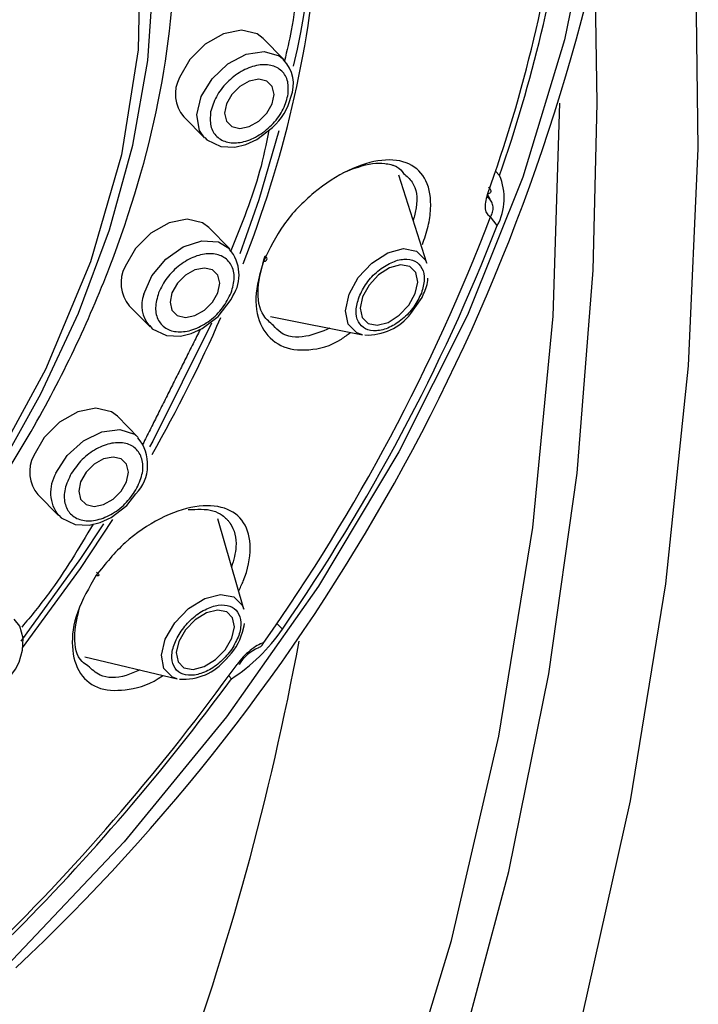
# Model space of a CAD drawing. Header units: millimetres. Extents: x 4906.17 to 4907.31, y 4759.5 to 4761.8.
# Tile 26 of 39: x 4906.7725 to 4906.7865, y 4760.6677 to 4760.688. Entities that reach past the tile are written whole.
import ezdxf

# ---------------------------------------------------------------- set-up
doc = ezdxf.new("R2010")
doc.units = ezdxf.units.MM
doc.layers.add('SANINDUSA', color=3, linetype='Continuous')

msp = doc.modelspace()

# ---------------------------------------------------------------- linework, layer by layer
at = {"layer": 'SANINDUSA'}
for p, q in [((4906.77795171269, 4760.687171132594), (4906.77752156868, 4760.687607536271)), ((4906.775883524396, 4760.685992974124), (4906.776311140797, 4760.68555914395)), ((4906.7808944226, 4760.682971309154), (4906.78032059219, 4760.684787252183)), ((4906.782310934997, 4760.684868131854), (4906.782395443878, 4760.68478239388)), ((4906.782204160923, 4760.684291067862), (4906.782144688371, 4760.684390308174)), ((4906.782348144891, 4760.683747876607), (4906.782209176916, 4760.683929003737)), ((4906.776837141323, 4760.683268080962), (4906.776399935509, 4760.683711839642)), ((4906.774761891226, 4760.682097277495), (4906.775190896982, 4760.681662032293)), ((4906.777674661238, 4760.681875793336), (4906.779572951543, 4760.681497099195)), ((4906.775190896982, 4760.681662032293), (4906.775177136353, 4760.681676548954)), ((4906.774946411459, 4760.679381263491), (4906.774517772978, 4760.679816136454)), ((4906.772879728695, 4760.678201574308), (4906.773304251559, 4760.677770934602)), ((4906.774713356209, 4760.677979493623), (4906.774896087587, 4760.678217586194)), ((4906.777120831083, 4760.675840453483), (4906.776587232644, 4760.677699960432)), ((4906.777804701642, 4760.675543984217), (4906.777917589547, 4760.675429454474)), ((4906.773848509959, 4760.674856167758), (4906.775749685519, 4760.674404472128)), ((4906.776868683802, 4760.674405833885), (4906.776811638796, 4760.674463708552))]:
    msp.add_line(p, q, dxfattribs=at)
at = {"layer": 'SANINDUSA', "flags": 128}
for points in [[(4906.762044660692, 4760.631666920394), (4906.76242962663, 4760.631949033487), (4906.765405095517, 4760.634499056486), (4906.768219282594, 4760.637300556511), (4906.770842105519, 4760.640315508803), (4906.773319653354, 4760.643591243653), (4906.775629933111, 4760.647106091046), (4906.777756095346, 4760.650840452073), (4906.77968170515, 4760.654771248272), (4906.781391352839, 4760.658872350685), (4906.782871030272, 4760.663114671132), (4906.784108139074, 4760.667464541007), (4906.785093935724, 4760.67189105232), (4906.785822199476, 4760.676363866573), (4906.786289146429, 4760.680854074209), (4906.786493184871, 4760.685334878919), (4906.786434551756, 4760.689782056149), (4906.78611592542, 4760.694168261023), (4906.78555084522, 4760.698463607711), (4906.784733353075, 4760.702754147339), (4906.783665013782, 4760.707009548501), (4906.782347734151, 4760.711207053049)], [(4906.77645732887, 4760.708983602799), (4906.778387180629, 4760.70778204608), (4906.780085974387, 4760.706317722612), (4906.781535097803, 4760.704606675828), (4906.782718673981, 4760.702667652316), (4906.783623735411, 4760.70052189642), (4906.78424036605, 4760.698192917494), (4906.784561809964, 4760.695706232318), (4906.784584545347, 4760.693089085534), (4906.784308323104, 4760.69037015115), (4906.783736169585, 4760.687579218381), (4906.782874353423, 4760.68474686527), (4906.781732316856, 4760.68190412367), (4906.780322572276, 4760.679082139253), (4906.77866056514, 4760.676311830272), (4906.776764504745, 4760.67362354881), (4906.774655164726, 4760.671046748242), (4906.772355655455, 4760.668609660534), (4906.769891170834, 4760.666338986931), (4906.767288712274, 4760.664259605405), (4906.764576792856, 4760.662394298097), (4906.761785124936, 4760.660763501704), (4906.758944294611, 4760.659385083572)], [(4906.758925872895, 4760.697589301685), (4906.761152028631, 4760.698261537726), (4906.763331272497, 4760.69863911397), (4906.765423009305, 4760.698714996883), (4906.767388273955, 4760.698487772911), (4906.769190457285, 4760.697961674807), (4906.770795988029, 4760.697146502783), (4906.772174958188, 4760.696057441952), (4906.773301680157, 4760.694714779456), (4906.774155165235, 4760.693143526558), (4906.774719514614, 4760.691372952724), (4906.77498421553, 4760.689436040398), (4906.774944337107, 4760.687368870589), (4906.774600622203, 4760.685209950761), (4906.773959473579, 4760.682999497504), (4906.773032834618, 4760.680778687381), (4906.771837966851, 4760.678588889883), (4906.770397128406, 4760.676470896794), (4906.768737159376, 4760.674464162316), (4906.766888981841, 4760.672606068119), (4906.764887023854, 4760.670931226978), (4906.762768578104, 4760.669470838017), (4906.760573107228, 4760.668252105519), (4906.758341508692, 4760.667297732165)], [(4906.767712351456, 4760.673232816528), (4906.769454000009, 4760.675106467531), (4906.77010709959, 4760.675902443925), (4906.771116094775, 4760.677259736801), (4906.772057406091, 4760.678704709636), (4906.772940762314, 4760.680282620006), (4906.773716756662, 4760.681944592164), (4906.77435663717, 4760.683661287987), (4906.774838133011, 4760.685404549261), (4906.775144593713, 4760.687149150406), (4906.775263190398, 4760.688872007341), (4906.775183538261, 4760.690552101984), (4906.77509185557, 4760.69106842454)], [(4906.74955558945, 4760.631767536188), (4906.750098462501, 4760.631899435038), (4906.75332013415, 4760.63300338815), (4906.756466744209, 4760.634408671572), (4906.759520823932, 4760.636107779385), (4906.762465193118, 4760.63809155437), (4906.765283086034, 4760.640349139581), (4906.767958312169, 4760.642867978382), (4906.770475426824, 4760.645633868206), (4906.772819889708, 4760.648631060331), (4906.774978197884, 4760.651842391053), (4906.77693798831, 4760.655249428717), (4906.77868811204, 4760.658832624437), (4906.780218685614, 4760.662571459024), (4906.781521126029, 4760.666444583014), (4906.782588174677, 4760.670429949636), (4906.783413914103, 4760.674504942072), (4906.783993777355, 4760.678646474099), (4906.784324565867, 4760.682831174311), (4906.784408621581, 4760.686268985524), (4906.784373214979, 4760.688500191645), (4906.784352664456, 4760.688833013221)], [(4906.77752156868, 4760.687607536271), (4906.777396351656, 4760.687701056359), (4906.777078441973, 4760.687775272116), (4906.776703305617, 4760.687701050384), (4906.776328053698, 4760.687489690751), (4906.77600981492, 4760.687173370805), (4906.775797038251, 4760.68680024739)], [(4906.776152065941, 4760.686031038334), (4906.776243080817, 4760.686407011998), (4906.776469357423, 4760.686776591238), (4906.776796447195, 4760.687083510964), (4906.77717455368, 4760.687281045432), (4906.777546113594, 4760.687339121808), (4906.777854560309, 4760.687248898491), (4906.77795171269, 4760.687171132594)], [(4906.776763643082, 4760.68625895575), (4906.776724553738, 4760.686064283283), (4906.776763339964, 4760.685899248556), (4906.776874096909, 4760.685788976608), (4906.77703996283, 4760.685750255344), (4906.777235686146, 4760.685788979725), (4906.777431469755, 4760.685899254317), (4906.777597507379, 4760.68606429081), (4906.777708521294, 4760.686258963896), (4906.777747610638, 4760.686453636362), (4906.777708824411, 4760.686618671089), (4906.777598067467, 4760.686728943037), (4906.777432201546, 4760.686767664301), (4906.777236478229, 4760.68672893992), (4906.777040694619, 4760.686618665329), (4906.776874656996, 4760.686453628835), (4906.776763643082, 4760.68625895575)], [(4906.774928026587, 4760.653577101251), (4906.776914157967, 4760.657170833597), (4906.778663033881, 4760.660958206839), (4906.780163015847, 4760.664914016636), (4906.781404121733, 4760.669011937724), (4906.782378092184, 4760.673224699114), (4906.783078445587, 4760.677524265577), (4906.783500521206, 4760.681882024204), (4906.783641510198, 4760.686268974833), (4906.783641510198, 4760.686268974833)], [(4906.776311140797, 4760.68555914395), (4906.776210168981, 4760.685705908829), (4906.776152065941, 4760.686031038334)], [(4906.776319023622, 4760.685566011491), (4906.776358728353, 4760.685515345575), (4906.776651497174, 4760.685376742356), (4906.77693770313, 4760.685366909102), (4906.777162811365, 4760.685419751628), (4906.777389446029, 4760.685522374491), (4906.777717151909, 4760.685770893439)], [(4906.777845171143, 4760.685699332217), (4906.777431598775, 4760.684280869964), (4906.777040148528, 4760.683162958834)], [(4906.782176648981, 4760.684312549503), (4906.782199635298, 4760.684295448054), (4906.782204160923, 4760.684291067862)], [(4906.776399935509, 4760.683711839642), (4906.776274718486, 4760.68380535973), (4906.775956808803, 4760.683879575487), (4906.775581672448, 4760.683805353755), (4906.775206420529, 4760.683593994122), (4906.774888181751, 4760.683277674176), (4906.77467540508, 4760.68290455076)], [(4906.775060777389, 4760.682333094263), (4906.775227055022, 4760.682712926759), (4906.775512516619, 4760.683055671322), (4906.775873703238, 4760.683309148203), (4906.776255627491, 4760.683434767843), (4906.776600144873, 4760.683413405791), (4906.776837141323, 4760.683268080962)], [(4906.779293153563, 4760.682331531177), (4906.779484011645, 4760.682676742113), (4906.779764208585, 4760.682976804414), (4906.780091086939, 4760.683186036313), (4906.780414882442, 4760.68327258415), (4906.780686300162, 4760.683223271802), (4906.780864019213, 4760.683045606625), (4906.7808944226, 4760.682971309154)], [(4906.775642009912, 4760.682363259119), (4906.775602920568, 4760.682168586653), (4906.775641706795, 4760.682003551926), (4906.775752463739, 4760.681893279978), (4906.77591832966, 4760.681854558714), (4906.776114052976, 4760.681893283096), (4906.776309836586, 4760.682003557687), (4906.77647587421, 4760.68216859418), (4906.776586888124, 4760.682363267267), (4906.776625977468, 4760.682557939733), (4906.776587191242, 4760.68272297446), (4906.776476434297, 4760.682833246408), (4906.776310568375, 4760.682871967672), (4906.77611484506, 4760.682833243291), (4906.77591906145, 4760.6827229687), (4906.775753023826, 4760.682557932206), (4906.775642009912, 4760.682363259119)], [(4906.779572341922, 4760.682281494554), (4906.77952180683, 4760.682045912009), (4906.779561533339, 4760.681851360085), (4906.779685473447, 4760.681727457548), (4906.779874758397, 4760.681693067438), (4906.780100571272, 4760.681753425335), (4906.780328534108, 4760.681899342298), (4906.780523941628, 4760.682108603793), (4906.780657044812, 4760.682349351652), (4906.780707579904, 4760.682584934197), (4906.780667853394, 4760.682779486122), (4906.780543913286, 4760.682903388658), (4906.780354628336, 4760.682937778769), (4906.780128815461, 4760.682877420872), (4906.779900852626, 4760.682731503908), (4906.779705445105, 4760.682522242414), (4906.779572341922, 4760.682281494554)], [(4906.77659551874, 4760.681875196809), (4906.776861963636, 4760.682222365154), (4906.776898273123, 4760.682297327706)], [(4906.779572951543, 4760.681497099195), (4906.779455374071, 4760.681537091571), (4906.77927765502, 4760.681714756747), (4906.779220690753, 4760.681993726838), (4906.779293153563, 4760.682331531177)], [(4906.78056809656, 4760.681934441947), (4906.780798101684, 4760.682268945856), (4906.780828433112, 4760.682338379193)], [(4906.776456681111, 4760.68173480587), (4906.775247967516, 4760.679307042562), (4906.775182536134, 4760.679189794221)], [(4906.775183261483, 4760.681688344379), (4906.775237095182, 4760.681619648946), (4906.775529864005, 4760.681481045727), (4906.77581606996, 4760.681471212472), (4906.776041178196, 4760.681524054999), (4906.776267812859, 4760.681626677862), (4906.77659551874, 4760.681875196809)], [(4906.774517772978, 4760.679816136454), (4906.774392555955, 4760.679909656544), (4906.774074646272, 4760.679983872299), (4906.773699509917, 4760.679909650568), (4906.773324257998, 4760.679698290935), (4906.77300601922, 4760.679381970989), (4906.77279324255, 4760.679008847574)], [(4906.773250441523, 4760.678641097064), (4906.773484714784, 4760.679008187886), (4906.77381688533, 4760.679309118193), (4906.774196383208, 4760.679498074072), (4906.774565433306, 4760.679546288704), (4906.774867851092, 4760.679446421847), (4906.774946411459, 4760.679381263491)], [(4906.773759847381, 4760.678467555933), (4906.773720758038, 4760.678272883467), (4906.773759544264, 4760.678107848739), (4906.773870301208, 4760.677997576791), (4906.774036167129, 4760.677958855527), (4906.774231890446, 4760.677997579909), (4906.774427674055, 4760.6781078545), (4906.774593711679, 4760.678272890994), (4906.774704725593, 4760.67846756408), (4906.774743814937, 4760.678662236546), (4906.774705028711, 4760.678827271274), (4906.774594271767, 4760.678937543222), (4906.774428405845, 4760.678976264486), (4906.774232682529, 4760.678937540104), (4906.774036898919, 4760.678827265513), (4906.773870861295, 4760.678662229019), (4906.773759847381, 4760.678467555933)], [(4906.773312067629, 4760.677778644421), (4906.773354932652, 4760.67772394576), (4906.773647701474, 4760.67758534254), (4906.77393390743, 4760.677575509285), (4906.774159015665, 4760.677628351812), (4906.774385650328, 4760.677730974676), (4906.774713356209, 4760.677979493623)], [(4906.772560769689, 4760.675041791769), (4906.773757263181, 4760.676678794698), (4906.77442390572, 4760.67768829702)], [(4906.774228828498, 4760.677600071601), (4906.773757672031, 4760.676884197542), (4906.772524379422, 4760.675178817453)], [(4906.775502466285, 4760.675221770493), (4906.775699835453, 4760.67556094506), (4906.775985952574, 4760.675855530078), (4906.77631725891, 4760.676060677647), (4906.776643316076, 4760.67614515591), (4906.776914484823, 4760.676096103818), (4906.777089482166, 4760.675920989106), (4906.777120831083, 4760.675840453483)], [(4906.775785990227, 4760.675177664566), (4906.775731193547, 4760.674946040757), (4906.775767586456, 4760.674754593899), (4906.775889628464, 4760.67463247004), (4906.776078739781, 4760.67459826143), (4906.776306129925, 4760.67465717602), (4906.776537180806, 4760.674800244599), (4906.776736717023, 4760.675005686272), (4906.776874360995, 4760.675242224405), (4906.776929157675, 4760.675473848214), (4906.776892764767, 4760.675665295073), (4906.776770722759, 4760.675787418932), (4906.776581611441, 4760.675821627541), (4906.776354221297, 4760.675762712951), (4906.776123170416, 4760.675619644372), (4906.775923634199, 4760.6754142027), (4906.775785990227, 4760.675177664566)], [(4906.772152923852, 4760.674254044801), (4906.772419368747, 4760.674601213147), (4906.772491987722, 4760.674751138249), (4906.772563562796, 4760.674997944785), (4906.772572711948, 4760.675245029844), (4906.772504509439, 4760.675488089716), (4906.772390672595, 4760.675633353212)], [(4906.777093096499, 4760.675365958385), (4906.777131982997, 4760.675496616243), (4906.777134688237, 4760.675547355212)], [(4906.775749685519, 4760.674404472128), (4906.775651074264, 4760.674440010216), (4906.775476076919, 4760.674615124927), (4906.775423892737, 4760.674889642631), (4906.775502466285, 4760.675221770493)]]:
    msp.add_lwpolyline(points, dxfattribs=at)
at = {"layer": 'SANINDUSA'}
for centre, radius, start, end in [((4906.763815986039, 4760.690548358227), 0.01475618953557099, 346.231859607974, 29.96018515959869), ((4906.754430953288, 4760.694425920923), 0.02947481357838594, 340.0938206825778, 353.0844361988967), ((4906.754328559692, 4760.694608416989), 0.02973719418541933, 340.7052007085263, 352.4730562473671), ((4906.74417091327, 4760.698559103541), 0.04129046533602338, 313.1811293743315, 348.4918396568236), ((4906.755872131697, 4760.691401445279), 0.02285018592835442, 338.3262040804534, 355.3805309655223), ((4906.777435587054, 4760.686666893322), 0.0007111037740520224, 337.8027890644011, 44.34087857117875), ((4906.77643909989, 4760.686460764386), 0.0007262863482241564, 152.1328471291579, 220.0971188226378), ((4906.77687950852, 4760.686700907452), 0.001251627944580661, 312.0086751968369, 346.006138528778), ((4906.781310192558, 4760.684313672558), 0.001182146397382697, 331.4048525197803, 23.35957260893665), ((4906.744961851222, 4760.698136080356), 0.03986482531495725, 324.7968356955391, 339.1218776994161), ((4906.744651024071, 4760.698486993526), 0.04047609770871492, 325.2736088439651, 338.6451045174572), ((4906.776219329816, 4760.682732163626), 0.0008062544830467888, 327.3620698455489, 40.68556337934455), ((4906.77531746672, 4760.682565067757), 0.0007262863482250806, 152.1328471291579, 220.0971188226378), ((4906.780158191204, 4760.682696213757), 0.0007597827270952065, 331.9027463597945, 357.3687050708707), ((4906.775684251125, 4760.682105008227), 0.00066388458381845, 159.9059125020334, 220.194335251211), ((4906.779670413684, 4760.682625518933), 0.001132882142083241, 267.282273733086, 322.4092920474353), ((4906.748963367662, 4760.693998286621), 0.03023293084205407, 330.3280057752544, 336.3143173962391), ((4906.774281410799, 4760.678819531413), 0.0008603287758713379, 315.5995605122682, 40.18240030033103), ((4906.77343530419, 4760.67866936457), 0.0007262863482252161, 152.1328471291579, 220.0971188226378), ((4906.773905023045, 4760.678244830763), 0.0007651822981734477, 148.8103988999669, 218.2668241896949), ((4906.775927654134, 4760.67569034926), 0.001209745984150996, 313.4719512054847, 344.4459127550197), ((4906.774879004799, 4760.677493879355), 0.00367353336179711, 302.7943560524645, 325.8076777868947), ((4906.721538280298, 4760.685675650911), 0.05768683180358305, 339.8113254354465, 349.5193749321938), ((4906.777828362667, 4760.674169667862), 0.0009646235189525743, 114.6025519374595, 146.4268688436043), ((4906.740034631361, 4760.701349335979), 0.04555616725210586, 314.4902399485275, 324.2027291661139), ((4906.77588429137, 4760.675526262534), 0.001129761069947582, 265.7187239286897, 320.813253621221), ((4906.739797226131, 4760.701592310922), 0.04597170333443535, 314.9475520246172, 323.7454170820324)]:
    msp.add_arc(centre, radius, start, end, dxfattribs=at)
for points, knots in [([(4906.767818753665, 4760.67315253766), (4906.767846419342, 4760.673176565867), (4906.768885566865, 4760.674079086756), (4906.770613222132, 4760.676224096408), (4906.772839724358, 4760.679475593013), (4906.774462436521, 4760.682906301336), (4906.775473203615, 4760.686326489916), (4906.775804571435, 4760.689609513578), (4906.77550404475, 4760.692667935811), (4906.774748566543, 4760.69437232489), (4906.774370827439, 4760.695224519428)], [0, 0, 0, 0, 0.003892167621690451, 0.1461932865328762, 0.288494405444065, 0.430795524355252, 0.5730966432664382, 0.715397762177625, 0.8576988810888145, 1, 1, 1, 1]), ([(4906.778236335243, 4760.689482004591), (4906.778223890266, 4760.688919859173), (4906.778207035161, 4760.688158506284), (4906.778011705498, 4760.687353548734), (4906.777960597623, 4760.687142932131)], [0, 0, 0, 0, 0.7383506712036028, 1, 1, 1, 1]), ([(4906.778032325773, 4760.686426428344), (4906.778039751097, 4760.686527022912), (4906.778054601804, 4760.686728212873), (4906.777919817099, 4760.686951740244), (4906.777689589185, 4760.687071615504), (4906.777388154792, 4760.68706731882), (4906.77706356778, 4760.686939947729), (4906.77676740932, 4760.686709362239), (4906.776533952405, 4760.686408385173), (4906.776471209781, 4760.686197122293), (4906.776439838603, 4760.6860914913)], [0, 0, 0, 0, 0.1249991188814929, 0.2499992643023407, 0.3749994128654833, 0.4999999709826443, 0.6250003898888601, 0.7500003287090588, 0.8750006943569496, 0.9999999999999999, 0.9999999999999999, 0.9999999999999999, 0.9999999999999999]), ([(4906.776439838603, 4760.6860914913), (4906.776432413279, 4760.685990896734), (4906.776417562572, 4760.685789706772), (4906.776552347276, 4760.685566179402), (4906.776782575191, 4760.685446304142), (4906.777084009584, 4760.685450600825), (4906.777408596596, 4760.685577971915), (4906.777704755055, 4760.685808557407), (4906.777938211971, 4760.686109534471), (4906.778000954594, 4760.686320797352), (4906.778032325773, 4760.686426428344)], [0, 0, 0, 0, 0.1249991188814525, 0.2499992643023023, 0.3749994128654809, 0.4999999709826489, 0.625000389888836, 0.7500003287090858, 0.8750006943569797, 1, 1, 1, 1]), ([(4906.777639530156, 4760.685712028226), (4906.77758333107, 4760.685431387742), (4906.777419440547, 4760.68461297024), (4906.777078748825, 4760.683776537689), (4906.776854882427, 4760.683226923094)], [0, 0, 0, 0, 0.3429062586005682, 0.9999999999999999, 0.9999999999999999, 0.9999999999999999, 0.9999999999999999]), ([(4906.78080476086, 4760.683355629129), (4906.780848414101, 4760.683483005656), (4906.780935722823, 4760.683737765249), (4906.7810020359, 4760.684209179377), (4906.780923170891, 4760.684707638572), (4906.780563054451, 4760.685065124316), (4906.779990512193, 4760.68514161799), (4906.779283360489, 4760.684928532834), (4906.778556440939, 4760.684455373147), (4906.777903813, 4760.683783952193), (4906.777652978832, 4760.683268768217), (4906.777527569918, 4760.683011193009)], [0, 0, 0, 0, 0.06277069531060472, 0.1255446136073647, 0.2504778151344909, 0.3754291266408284, 0.5003843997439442, 0.6253262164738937, 0.750238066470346, 0.875127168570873, 1, 1, 1, 1]), ([(4906.779176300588, 4760.684842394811), (4906.779383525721, 4760.684922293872), (4906.779690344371, 4760.685040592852), (4906.779996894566, 4760.685036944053), (4906.780138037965, 4760.685011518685), (4906.780209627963, 4760.684989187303), (4906.780245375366, 4760.684975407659), (4906.780263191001, 4760.684967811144), (4906.780272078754, 4760.684963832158), (4906.780276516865, 4760.684961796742), (4906.780278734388, 4760.684960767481), (4906.780279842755, 4760.684960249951), (4906.780280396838, 4760.684959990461), (4906.780280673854, 4760.684959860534), (4906.780280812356, 4760.684959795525), (4906.780280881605, 4760.68495976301), (4906.780280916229, 4760.684959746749), (4906.780280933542, 4760.684959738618), (4906.780341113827, 4760.684931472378), (4906.780379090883, 4760.684876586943), (4906.780417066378, 4760.684821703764)], [0, 0, 0, 0, 0.4004048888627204, 0.5928416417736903, 0.7018164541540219, 0.759489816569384, 0.789121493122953, 0.8041358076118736, 0.8116925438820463, 0.8154833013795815, 0.8173817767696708, 0.8183317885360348, 0.8188069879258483, 0.8190446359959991, 0.8191634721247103, 0.81922289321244, 0.8192526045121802, 0.8192674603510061, 0.819274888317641, 1, 1, 1, 1]), ([(4906.780417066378, 4760.684821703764), (4906.780481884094, 4760.684767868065), (4906.780661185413, 4760.684618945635), (4906.780724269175, 4760.684254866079), (4906.780639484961, 4760.683941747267), (4906.780615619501, 4760.683853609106)], [0, 0, 0, 0, 0.2891695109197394, 0.7999120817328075, 1, 1, 1, 1]), ([(4906.782144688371, 4760.684390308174), (4906.782128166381, 4760.684334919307), (4906.78209512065, 4760.684224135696), (4906.782096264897, 4760.684086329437), (4906.782131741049, 4760.683980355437), (4906.78218336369, 4760.683946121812), (4906.782209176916, 4760.683929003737)], [0, 0, 0, 0, 0.2499394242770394, 0.499905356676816, 0.7499342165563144, 1, 1, 1, 1]), ([(4906.782176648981, 4760.684312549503), (4906.782165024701, 4760.684317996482), (4906.782146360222, 4760.684326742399), (4906.782141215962, 4760.684357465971), (4906.78213927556, 4760.684369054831)], [0, 0, 0, 0, 0.622802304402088, 1, 1, 1, 1]), ([(4906.782209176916, 4760.683929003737), (4906.782225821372, 4760.683961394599), (4906.782259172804, 4760.684026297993), (4906.78226615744, 4760.684135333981), (4906.782241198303, 4760.684238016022), (4906.78219820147, 4760.684287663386), (4906.782176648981, 4760.684312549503)], [0, 0, 0, 0, 0.2497191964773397, 0.5003764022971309, 0.7495598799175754, 0.9999999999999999, 0.9999999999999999, 0.9999999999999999, 0.9999999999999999]), ([(4906.776862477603, 4760.682363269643), (4906.776891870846, 4760.682468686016), (4906.776950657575, 4760.682679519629), (4906.776881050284, 4760.682947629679), (4906.776702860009, 4760.683126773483), (4906.776433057, 4760.683189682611), (4906.776114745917, 4760.683126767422), (4906.775798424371, 4760.682947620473), (4906.775522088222, 4760.682679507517), (4906.775418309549, 4760.68246867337), (4906.775366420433, 4760.682363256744)], [0, 0, 0, 0, 0.1249991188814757, 0.2499992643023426, 0.3749994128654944, 0.4999999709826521, 0.6250003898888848, 0.7500003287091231, 0.8750006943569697, 1, 1, 1, 1]), ([(4906.777527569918, 4760.683011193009), (4906.777455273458, 4760.682755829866), (4906.777310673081, 4760.682245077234), (4906.777462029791, 4760.681617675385), (4906.777856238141, 4760.681222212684), (4906.778444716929, 4760.681148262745), (4906.778974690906, 4760.681278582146), (4906.779261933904, 4760.681498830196), (4906.779324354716, 4760.681546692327)], [0, 0, 0, 0, 0.1894224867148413, 0.3788645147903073, 0.5683400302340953, 0.7578545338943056, 0.9473793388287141, 0.9999999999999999, 0.9999999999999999, 0.9999999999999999, 0.9999999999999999]), ([(4906.777737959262, 4760.68168873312), (4906.777663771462, 4760.681749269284), (4906.777462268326, 4760.681913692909), (4906.777368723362, 4760.6824360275), (4906.777497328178, 4760.682896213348), (4906.77756162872, 4760.683126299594)], [0, 0, 0, 0, 0.2256243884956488, 0.6128234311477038, 1, 1, 1, 1]), ([(4906.77752756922, 4760.683011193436), (4906.777537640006, 4760.683012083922), (4906.77755751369, 4760.68301384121), (4906.777585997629, 4760.683024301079), (4906.77760607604, 4760.68304565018), (4906.777601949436, 4760.683076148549), (4906.777584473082, 4760.683104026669), (4906.777569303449, 4760.683118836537), (4906.777561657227, 4760.68312630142)], [0, 0, 0, 0, 0.1314029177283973, 0.2593104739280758, 0.495303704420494, 0.7378795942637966, 0.8678787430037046, 1, 1, 1, 1]), ([(4906.779498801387, 4760.682276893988), (4906.779545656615, 4760.682373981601), (4906.779639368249, 4760.682568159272), (4906.779882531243, 4760.682822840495), (4906.780158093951, 4760.683000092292), (4906.780432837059, 4760.683073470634), (4906.780663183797, 4760.683031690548), (4906.780812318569, 4760.682881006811), (4906.780866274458, 4760.682644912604), (4906.780811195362, 4760.682453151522), (4906.780783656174, 4760.682357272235)], [0, 0, 0, 0, 0.1249982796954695, 0.2499997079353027, 0.3749996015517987, 0.4999998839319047, 0.6250002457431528, 0.750000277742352, 0.875001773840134, 1, 1, 1, 1]), ([(4906.775366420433, 4760.682363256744), (4906.775337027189, 4760.68225784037), (4906.775278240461, 4760.682047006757), (4906.775347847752, 4760.681778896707), (4906.775526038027, 4760.681599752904), (4906.775795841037, 4760.681536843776), (4906.77611415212, 4760.681599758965), (4906.776430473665, 4760.681778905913), (4906.776706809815, 4760.68204701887), (4906.776810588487, 4760.682257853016), (4906.776862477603, 4760.682363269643)], [0, 0, 0, 0, 0.1249991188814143, 0.2499992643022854, 0.3749994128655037, 0.4999999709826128, 0.6250003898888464, 0.7500003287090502, 0.875000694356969, 1, 1, 1, 1]), ([(4906.780783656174, 4760.682357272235), (4906.780736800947, 4760.682260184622), (4906.780643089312, 4760.682066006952), (4906.780399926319, 4760.681811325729), (4906.78012436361, 4760.681634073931), (4906.779849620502, 4760.681560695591), (4906.779619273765, 4760.681602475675), (4906.779470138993, 4760.681753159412), (4906.779416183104, 4760.68198925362), (4906.7794712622, 4760.682181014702), (4906.779498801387, 4760.682276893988)], [0, 0, 0, 0, 0.1249982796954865, 0.2499997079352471, 0.3749996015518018, 0.4999998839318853, 0.6250002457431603, 0.7500002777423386, 0.8750017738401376, 1, 1, 1, 1]), ([(4906.778897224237, 4760.681631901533), (4906.778730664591, 4760.681563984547), (4906.77835849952, 4760.681412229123), (4906.777936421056, 4760.68145679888), (4906.777783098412, 4760.681635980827), (4906.777737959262, 4760.68168873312)], [0, 0, 0, 0, 0.3637045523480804, 0.8126706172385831, 1, 1, 1, 1]), ([(4906.774899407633, 4760.678300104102), (4906.774949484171, 4760.678405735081), (4906.775049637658, 4760.678616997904), (4906.775048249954, 4760.678917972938), (4906.774929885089, 4760.679148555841), (4906.774703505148, 4760.679275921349), (4906.774405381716, 4760.679280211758), (4906.774082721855, 4760.679160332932), (4906.773775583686, 4760.678936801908), (4906.773635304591, 4760.678735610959), (4906.773565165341, 4760.678635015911)], [0, 0, 0, 0, 0.1249991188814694, 0.24999926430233, 0.3749994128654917, 0.4999999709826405, 0.6250003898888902, 0.7500003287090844, 0.8750006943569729, 1, 1, 1, 1]), ([(4906.773565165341, 4760.678635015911), (4906.773515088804, 4760.678529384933), (4906.773414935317, 4760.678318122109), (4906.773416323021, 4760.678017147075), (4906.773534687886, 4760.677786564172), (4906.773761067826, 4760.677659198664), (4906.774059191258, 4760.677654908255), (4906.77438185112, 4760.677774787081), (4906.774688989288, 4760.677998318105), (4906.774829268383, 4760.678199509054), (4906.774899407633, 4760.678300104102)], [0, 0, 0, 0, 0.124999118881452, 0.2499992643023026, 0.3749994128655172, 0.4999999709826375, 0.625000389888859, 0.7500003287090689, 0.8750006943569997, 1, 1, 1, 1]), ([(4906.777015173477, 4760.676208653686), (4906.777048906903, 4760.676279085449), (4906.777200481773, 4760.676595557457), (4906.777298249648, 4760.677126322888), (4906.777165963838, 4760.677662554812), (4906.776757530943, 4760.677966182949), (4906.77613618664, 4760.677996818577), (4906.775399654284, 4760.677744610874), (4906.774647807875, 4760.677245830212), (4906.774269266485, 4760.676774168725), (4906.774080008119, 4760.676538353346)], [0, 0, 0, 0, 0.03929112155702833, 0.1765473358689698, 0.3138234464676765, 0.4511039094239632, 0.5883695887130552, 0.7256023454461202, 0.8628101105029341, 0.9999999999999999, 0.9999999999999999, 0.9999999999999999, 0.9999999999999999]), ([(4906.775973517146, 4760.677892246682), (4906.776157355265, 4760.677902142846), (4906.776431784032, 4760.677916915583), (4906.776659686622, 4760.677796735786), (4906.776756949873, 4760.6777141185), (4906.776802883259, 4760.677661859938), (4906.776821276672, 4760.6776368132), (4906.77682751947, 4760.677628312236)], [0, 0, 0, 0, 0.5011553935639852, 0.748111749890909, 0.8879604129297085, 0.9619733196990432, 1, 1, 1, 1]), ([(4906.774018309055, 4760.677595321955), (4906.773728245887, 4760.6771073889), (4906.773293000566, 4760.676375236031), (4906.772735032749, 4760.675698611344), (4906.772548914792, 4760.675472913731)], [0, 0, 0, 0, 0.6664360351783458, 1, 1, 1, 1]), ([(4906.77682751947, 4760.677628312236), (4906.776830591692, 4760.677623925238), (4906.776835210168, 4760.677617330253), (4906.776840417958, 4760.677609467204), (4906.776843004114, 4760.677605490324), (4906.776844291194, 4760.677603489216), (4906.776844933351, 4760.677602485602), (4906.776845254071, 4760.677601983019), (4906.776845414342, 4760.677601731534), (4906.776845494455, 4760.677601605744), (4906.776845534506, 4760.677601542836), (4906.77684555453, 4760.677601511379), (4906.776845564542, 4760.67760149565), (4906.776925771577, 4760.677475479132), (4906.77701215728, 4760.6772107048), (4906.776911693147, 4760.676853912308), (4906.776871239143, 4760.676710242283)], [0, 0, 0, 0, 0.02063853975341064, 0.0310259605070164, 0.03623670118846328, 0.03884632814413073, 0.04015220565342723, 0.0408054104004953, 0.04113207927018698, 0.0412954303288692, 0.04137711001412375, 0.04141795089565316, 0.04143837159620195, 0.04144858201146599, 0.6140190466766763, 1, 1, 1, 1]), ([(4906.774080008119, 4760.676538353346), (4906.773934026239, 4760.676286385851), (4906.773642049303, 4760.675782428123), (4906.773544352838, 4760.675044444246), (4906.773715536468, 4760.674475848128), (4906.774140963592, 4760.674152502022), (4906.774742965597, 4760.674159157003), (4906.77522140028, 4760.674296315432), (4906.775451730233, 4760.674472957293), (4906.775454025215, 4760.674474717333)], [0, 0, 0, 0, 0.1663619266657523, 0.3327388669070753, 0.4991461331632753, 0.6655904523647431, 0.8319901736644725, 0.998325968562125, 1, 1, 1, 1]), ([(4906.774087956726, 4760.676604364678), (4906.774095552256, 4760.67659680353), (4906.774110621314, 4760.67658180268), (4906.774129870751, 4760.676557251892), (4906.774138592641, 4760.676535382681), (4906.774125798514, 4760.676527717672), (4906.774104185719, 4760.676530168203), (4906.774088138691, 4760.676535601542), (4906.774080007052, 4760.676538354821)], [0, 0, 0, 0, 0.1321200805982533, 0.2621180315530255, 0.5046906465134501, 0.7406868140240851, 0.8685961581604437, 1, 1, 1, 1]), ([(4906.775830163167, 4760.675388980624), (4906.775901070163, 4760.675477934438), (4906.77604288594, 4760.675655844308), (4906.776323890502, 4760.675846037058), (4906.776603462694, 4760.675940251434), (4906.776846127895, 4760.675921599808), (4906.777013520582, 4760.67579342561), (4906.77707873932, 4760.675575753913), (4906.777038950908, 4760.675299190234), (4906.776928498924, 4760.675110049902), (4906.776873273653, 4760.675015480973)], [0, 0, 0, 0, 0.1249982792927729, 0.2499997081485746, 0.3749996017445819, 0.4999998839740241, 0.6250002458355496, 0.7500002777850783, 0.8750017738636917, 1, 1, 1, 1]), ([(4906.773910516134, 4760.674671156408), (4906.773867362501, 4760.674698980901), (4906.773692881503, 4760.674811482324), (4906.773593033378, 4760.675230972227), (4906.77368501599, 4760.675647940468), (4906.77372815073, 4760.675843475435)], [0, 0, 0, 0, 0.1485757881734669, 0.6007292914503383, 1, 1, 1, 1]), ([(4906.776873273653, 4760.675015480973), (4906.776802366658, 4760.674926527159), (4906.77666055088, 4760.674748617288), (4906.776379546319, 4760.674558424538), (4906.776099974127, 4760.674464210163), (4906.775857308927, 4760.674482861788), (4906.775689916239, 4760.674611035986), (4906.7756246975, 4760.674828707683), (4906.775664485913, 4760.675105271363), (4906.775774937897, 4760.675294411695), (4906.775830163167, 4760.675388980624)], [0, 0, 0, 0, 0.1249982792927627, 0.2499997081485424, 0.3749996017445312, 0.4999998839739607, 0.6250002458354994, 0.7500002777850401, 0.8750017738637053, 1, 1, 1, 1]), ([(4906.777535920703, 4760.675154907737), (4906.777490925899, 4760.675136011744), (4906.777400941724, 4760.675098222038), (4906.777252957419, 4760.674992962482), (4906.777107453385, 4760.674859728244), (4906.777025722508, 4760.67475501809), (4906.776984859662, 4760.674702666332)], [0, 0, 0, 0, 0.2500643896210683, 0.5000985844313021, 0.7500651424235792, 1, 1, 1, 1]), ([(4906.777424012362, 4760.675047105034), (4906.77744687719, 4760.675056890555), (4906.777494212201, 4760.675077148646), (4906.777521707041, 4760.675128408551), (4906.777535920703, 4760.675154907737)], [0, 0, 0, 0, 0.4830426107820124, 0.9999999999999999, 0.9999999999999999, 0.9999999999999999, 0.9999999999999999]), ([(4906.774973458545, 4760.674588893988), (4906.774880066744, 4760.67454567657), (4906.774577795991, 4760.67440579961), (4906.774178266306, 4760.674421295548), (4906.773987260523, 4760.674599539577), (4906.773910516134, 4760.674671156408)], [0, 0, 0, 0, 0.2110236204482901, 0.6829964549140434, 1, 1, 1, 1])]:
    msp.add_open_spline(points, degree=3, knots=knots, dxfattribs=at)
for points, degree in [([(4906.78216736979, 4760.684549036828), (4906.782181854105, 4760.6845318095), (4906.782210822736, 4760.684497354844), (4906.782217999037, 4760.684450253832), (4906.78219855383, 4760.684411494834), (4906.782162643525, 4760.684397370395), (4906.782144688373, 4760.684390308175)], 3), ([(4906.77622398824, 4760.681606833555), (4906.775041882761, 4760.679242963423)], 1)]:
    msp.add_open_spline(points, degree=degree, dxfattribs=at)

doc.saveas('drawing.dxf')
